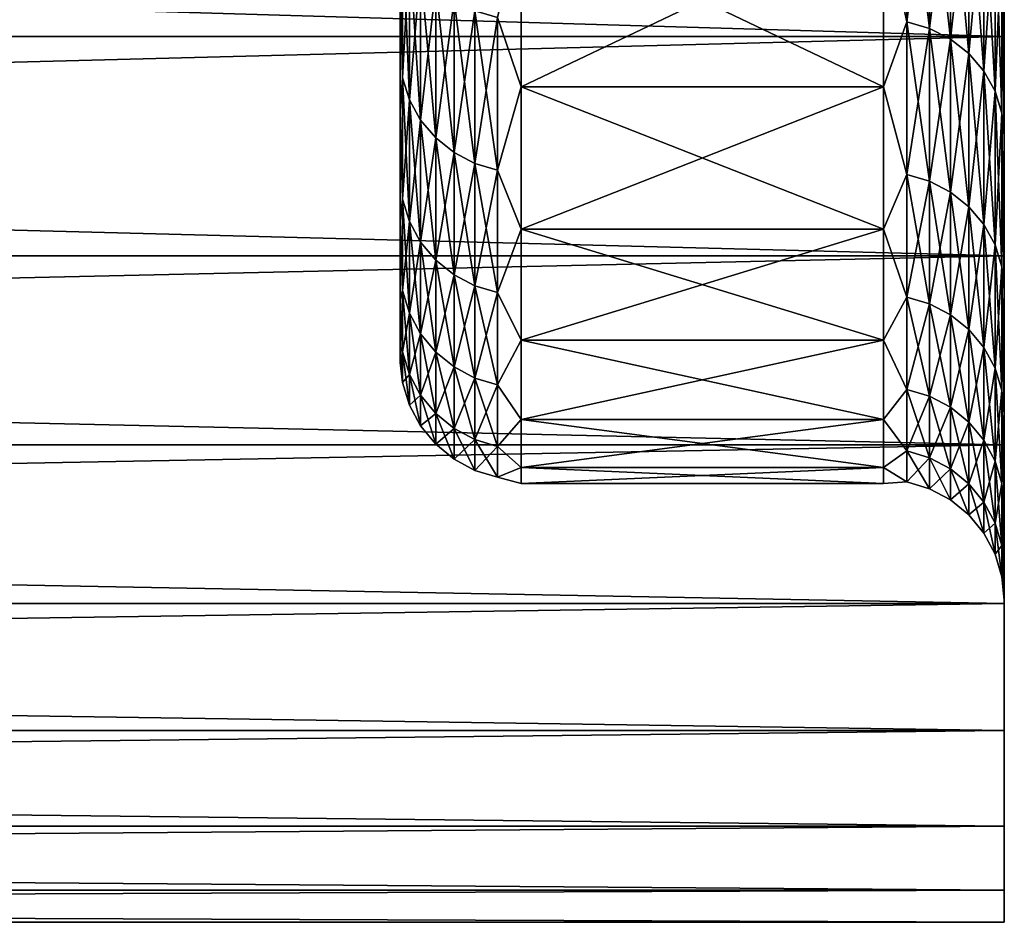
# Model space of a CAD drawing. Header units: metres. Extents: x -17 to 65, y -30 to 30.
# Tile 218 of 256: x 62.6 to 65, y -30 to -27.7. Entities that reach past the tile are written whole.
import ezdxf

# ---------------------------------------------------------------- set-up
doc = ezdxf.new("R2010")
doc.units = ezdxf.units.M
doc.layers.add('solid_508461', color=7, linetype='CONTINUOUS')

msp = doc.modelspace()

# ---------------------------------------------------------------- linework, layer by layer
at = {"layer": 'solid_508461'}
for points in [[(44, -27.171068, -12.717431), (65, -27.171055, -12.717461), (65, -27.78977, -11.301707)], [(44, -27.789719, 11.301836), (65, -27.78977, 11.301707), (65, -27.171055, 12.717461)], [(44, -27.171068, 12.717431), (44, -27.789719, 11.301836), (65, -27.171055, 12.717461)], [(44, -27.789719, -11.301836), (44, -27.171068, -12.717431), (65, -27.78977, -11.301707)], [(65, -27.578733, -9.594443), (65, -27.78977, -11.301707), (65, -27.171055, -12.717461)], [(65, -27.578722, 9.594478), (65, -27.171055, 12.717461), (65, -27.78977, 11.301707)], [(64.758179, -27.301119, -9.496746), (64.699997, -27.485531, -8.930597), (64.758179, -27.753799, -8.078727)], [(64.758179, -27.753799, 8.078727), (64.699997, -27.485531, 8.930597), (64.758179, -27.301119, 9.496746)], [(64.758179, -27.301119, 9.496746), (64.814529, -27.317202, 9.50234), (64.814529, -27.770149, 8.083486)], [(64.758179, -27.753799, 8.078727), (64.758179, -27.301119, 9.496746), (64.814529, -27.770149, 8.083486)], [(64.758179, -27.301119, -9.496746), (64.758179, -27.753799, -8.078727), (64.814529, -27.317202, -9.50234)], [(64.758179, -27.753799, -8.078727), (64.814529, -27.770149, -8.083486), (64.814529, -27.317202, -9.50234)], [(64.814529, -27.317202, 9.50234), (64.866478, -27.343369, 9.511443), (64.866478, -27.796749, 8.091228)], [(64.814529, -27.770149, 8.083486), (64.814529, -27.317202, 9.50234), (64.866478, -27.796749, 8.091228)], [(64.814529, -27.317202, -9.50234), (64.814529, -27.770149, -8.083486), (64.866478, -27.343369, -9.511443)], [(64.814529, -27.770149, -8.083486), (64.866478, -27.796749, -8.091228), (64.866478, -27.343369, -9.511443)], [(64.866478, -27.343369, 9.511443), (64.91201, -27.378611, 9.523703), (64.91201, -27.832579, 8.101658)], [(64.866478, -27.796749, 8.091228), (64.866478, -27.343369, 9.511443), (64.91201, -27.832579, 8.101658)], [(64.866478, -27.343369, -9.511443), (64.866478, -27.796749, -8.091228), (64.91201, -27.378611, -9.523703)], [(64.866478, -27.796749, -8.091228), (64.91201, -27.832579, -8.101658), (64.91201, -27.378611, -9.523703)], [(64.91201, -27.378611, 9.523703), (64.949379, -27.421574, 9.538647), (64.949379, -27.876253, 8.114371)], [(64.91201, -27.832579, 8.101658), (64.91201, -27.378611, 9.523703), (64.949379, -27.876253, 8.114371)], [(64.91201, -27.378611, -9.523703), (64.91201, -27.832579, -8.101658), (64.949379, -27.421574, -9.538647)], [(64.91201, -27.832579, -8.101658), (64.949379, -27.876253, -8.114371), (64.949379, -27.421574, -9.538647)], [(64.949379, -27.421574, 9.538647), (64.977142, -27.470602, 9.555701), (64.977142, -27.926094, 8.128879)], [(64.949379, -27.876253, 8.114371), (64.949379, -27.421574, 9.538647), (64.977142, -27.926094, 8.128879)], [(64.949379, -27.421574, -9.538647), (64.949379, -27.876253, -8.114371), (64.977142, -27.470602, -9.555701)], [(64.949379, -27.876253, -8.114371), (64.977142, -27.926094, -8.128879), (64.977142, -27.470602, -9.555701)], [(64.977142, -27.470602, 9.555701), (64.994232, -27.523808, 9.574209), (64.994232, -27.980181, 8.144623)], [(64.977142, -27.926094, 8.128879), (64.977142, -27.470602, 9.555701), (64.994232, -27.980181, 8.144623)], [(64.977142, -27.470602, -9.555701), (64.977142, -27.926094, -8.128879), (64.994232, -27.523808, -9.574209)], [(63.741821, -27.742863, 8.075543), (63.799999, -27.485531, 8.930597), (63.799999, -27.915255, 7.479876)], [(63.741821, -27.742863, -8.075543), (63.799999, -27.915255, -7.479876), (63.799999, -27.485531, -8.930597)], [(63.799999, -27.915255, -7.479876), (64.699997, -27.915255, -7.479876), (64.699997, -27.485531, -8.930597)], [(63.799999, -27.485531, -8.930597), (63.799999, -27.915255, -7.479876), (64.699997, -27.485531, -8.930597)], [(63.799999, -27.485531, 8.930597), (64.699997, -27.485531, 8.930597), (64.699997, -27.915255, 7.479876)], [(63.799999, -27.915255, 7.479876), (63.799999, -27.485531, 8.930597), (64.699997, -27.915255, 7.479876)], [(64.758179, -27.753799, -8.078727), (64.699997, -27.485531, -8.930597), (64.699997, -27.915255, -7.479876)], [(64.758179, -27.753799, 8.078727), (64.699997, -27.915255, 7.479876), (64.699997, -27.485531, 8.930597)], [(63.505764, -27.516481, -8.009646), (63.5, -27.62525, -7.403072), (63.505764, -27.892323, -6.582512)], [(63.505764, -27.892323, 6.582512), (63.5, -27.625252, 7.403065), (63.505764, -27.516481, 8.009646)], [(63.505764, -27.516481, 8.009646), (63.522858, -27.570568, 8.025391), (63.522858, -27.947149, 6.595451)], [(63.505764, -27.892323, 6.582512), (63.505764, -27.516481, 8.009646), (63.522858, -27.947149, 6.595451)], [(63.505764, -27.516481, -8.009646), (63.505764, -27.892323, -6.582512), (63.522858, -27.570568, -8.025391)], [(64.977142, -27.926094, -8.128879), (64.994232, -27.980181, -8.144623), (64.994232, -27.523808, -9.574209)], [(64.994232, -27.523808, 9.574209), (65, -27.578722, 9.594478), (65, -28.036114, 8.161883)], [(64.994232, -27.980181, 8.144623), (64.994232, -27.523808, 9.574209), (65, -28.036114, 8.161883)], [(64.994232, -27.523808, -9.574209), (65, -28.036123, -8.161848), (65, -27.578733, -9.594443)], [(64.994232, -27.523808, -9.574209), (64.994232, -27.980181, -8.144623), (65, -28.036123, -8.161848)], [(63.505764, -27.892323, -6.582512), (63.522858, -27.947149, -6.595451), (63.522858, -27.570568, -8.025391)], [(63.522858, -27.570568, 8.025391), (63.550625, -27.620409, 8.039899), (63.550625, -27.997671, 6.607374)], [(63.522858, -27.947149, 6.595451), (63.522858, -27.570568, 8.025391), (63.550625, -27.997671, 6.607374)], [(63.522858, -27.570568, -8.025391), (63.522858, -27.947149, -6.595451), (63.550625, -27.620409, -8.039899)], [(65, -28.036114, 8.161883), (65, -27.578722, 9.594478), (65, -27.78977, 11.301707)], [(65, -27.578733, -9.594443), (65, -28.036123, -8.161848), (65, -27.78977, -11.301707)], [(63.5, -27.974882, 5.946919), (63.5, -27.97488, -5.946926), (63.5, -27.62525, -7.403072)], [(63.505764, -27.892323, -6.582512), (63.5, -27.62525, -7.403072), (63.5, -27.97488, -5.946926)], [(63.5, -27.625252, 7.403065), (63.5, -27.974882, 5.946919), (63.5, -27.62525, -7.403072)], [(63.505764, -27.892323, 6.582512), (63.5, -27.974882, 5.946919), (63.5, -27.625252, 7.403065)], [(63.522858, -27.947149, -6.595451), (63.550625, -27.997671, -6.607374), (63.550625, -27.620409, -8.039899)], [(63.550625, -27.620409, 8.039899), (63.587994, -27.664085, 8.052612), (63.587994, -28.041943, 6.617822)], [(63.550625, -27.997671, 6.607374), (63.550625, -27.620409, 8.039899), (63.587994, -28.041943, 6.617822)], [(63.550625, -27.620409, -8.039899), (63.550625, -27.997671, -6.607374), (63.587994, -27.664085, -8.052612)], [(63.550625, -27.997671, -6.607374), (63.587994, -28.041943, -6.617822), (63.587994, -27.664085, -8.052612)], [(63.587994, -27.664085, 8.052612), (63.633526, -27.699913, 8.063041), (63.633526, -28.07826, 6.626393)], [(63.587994, -28.041943, 6.617822), (63.587994, -27.664085, 8.052612), (63.633526, -28.07826, 6.626393)], [(63.587994, -27.664085, -8.052612), (63.587994, -28.041943, -6.617822), (63.633526, -27.699913, -8.063041)], [(63.587994, -28.041943, -6.617822), (63.633526, -28.07826, -6.626393), (63.633526, -27.699913, -8.063041)], [(63.633526, -27.699913, 8.063041), (63.685467, -27.726513, 8.070784), (63.685467, -28.105225, 6.632756)], [(63.633526, -28.07826, 6.626393), (63.633526, -27.699913, 8.063041), (63.685467, -28.105225, 6.632756)], [(63.633526, -27.699913, -8.063041), (63.633526, -28.07826, -6.626393), (63.685467, -27.726513, -8.070784)], [(63.633526, -28.07826, -6.626393), (63.685467, -28.105225, -6.632756), (63.685467, -27.726513, -8.070784)], [(63.685467, -27.726513, 8.070784), (63.741821, -27.742863, 8.075543), (63.741821, -28.121798, 6.636668)], [(63.685467, -28.105225, 6.632756), (63.685467, -27.726513, 8.070784), (63.741821, -28.121798, 6.636668)], [(63.685467, -27.726513, -8.070784), (63.685467, -28.105225, -6.632756), (63.741821, -27.742863, -8.075543)], [(63.685467, -28.105225, -6.632756), (63.741821, -28.121798, -6.636668), (63.741821, -27.742863, -8.075543)], [(63.741821, -28.121798, 6.636668), (63.741821, -27.742863, 8.075543), (63.799999, -27.915255, 7.479876)], [(63.741821, -27.742863, -8.075543), (63.741821, -28.121798, -6.636668), (63.799999, -27.915255, -7.479876)], [(64.758179, -27.753799, -8.078727), (64.699997, -27.915255, -7.479876), (64.758179, -28.132883, -6.639284)], [(64.758179, -28.132883, 6.639284), (64.699997, -27.915255, 7.479876), (64.758179, -27.753799, 8.078727)], [(64.758179, -27.753799, 8.078727), (64.814529, -27.770149, 8.083486), (64.814529, -28.149456, 6.643195)], [(64.758179, -28.132883, 6.639284), (64.758179, -27.753799, 8.078727), (64.814529, -28.149456, 6.643195)], [(64.758179, -27.753799, -8.078727), (64.758179, -28.132883, -6.639284), (64.814529, -27.770149, -8.083486)], [(64.758179, -28.132883, -6.639284), (64.814529, -28.149456, -6.643195), (64.814529, -27.770149, -8.083486)], [(64.814529, -27.770149, 8.083486), (64.866478, -27.796749, 8.091228), (64.866478, -28.17642, 6.649559)], [(64.814529, -28.149456, 6.643195), (64.814529, -27.770149, 8.083486), (64.866478, -28.17642, 6.649559)], [(64.814529, -27.770149, -8.083486), (64.814529, -28.149456, -6.643195), (64.866478, -27.796749, -8.091228)], [(44, -27.789719, -11.301836), (65, -27.78977, -11.301707), (65, -28.334629, -9.856407)], [(44, -28.334677, -9.856271), (44, -27.789719, -11.301836), (65, -28.334629, -9.856407)], [(44, -27.789719, 11.301836), (44, -28.334677, 9.856271), (65, -27.78977, 11.301707)], [(44, -28.334677, 9.856271), (65, -28.334629, 9.856407), (65, -27.78977, 11.301707)], [(64.814529, -28.149456, -6.643195), (64.866478, -28.17642, -6.649559), (64.866478, -27.796749, -8.091228)], [(64.866478, -27.796749, 8.091228), (64.91201, -27.832579, 8.101658), (64.91201, -28.212738, 6.658129)], [(64.866478, -28.17642, 6.649559), (64.866478, -27.796749, 8.091228), (64.91201, -28.212738, 6.658129)], [(64.866478, -27.796749, -8.091228), (64.866478, -28.17642, -6.649559), (64.91201, -27.832579, -8.101658)], [(65, -28.036123, -8.161848), (65, -28.334629, -9.856407), (65, -27.78977, -11.301707)], [(65, -28.036114, 8.161883), (65, -27.78977, 11.301707), (65, -28.334629, 9.856407)], [(64.866478, -28.17642, -6.649559), (64.91201, -28.212738, -6.658129), (64.91201, -27.832579, -8.101658)], [(64.91201, -27.832579, 8.101658), (64.949379, -27.876253, 8.114371), (64.949379, -28.25701, 6.668577)], [(64.91201, -28.212738, 6.658129), (64.91201, -27.832579, 8.101658), (64.949379, -28.25701, 6.668577)], [(64.91201, -27.832579, -8.101658), (64.91201, -28.212738, -6.658129), (64.949379, -27.876253, -8.114371)], [(63.505764, -27.892323, -6.582512), (63.5, -27.97488, -5.946926), (63.505764, -28.194201, -5.137922)], [(63.505764, -28.194201, 5.137922), (63.5, -27.974882, 5.946919), (63.505764, -27.892323, 6.582512)], [(63.505764, -27.892323, 6.582512), (63.522858, -27.947149, 6.595451), (63.522858, -28.24962, 5.148022)], [(63.505764, -28.194201, 5.137922), (63.505764, -27.892323, 6.582512), (63.522858, -28.24962, 5.148022)], [(63.505764, -27.892323, -6.582512), (63.505764, -28.194201, -5.137922), (63.522858, -27.947149, -6.595451)], [(64.91201, -28.212738, -6.658129), (64.949379, -28.25701, -6.668577), (64.949379, -27.876253, -8.114371)], [(64.949379, -27.876253, 8.114371), (64.977142, -27.926094, 8.128879), (64.977142, -28.307531, 6.6805)], [(64.949379, -28.25701, 6.668577), (64.949379, -27.876253, 8.114371), (64.977142, -28.307531, 6.6805)], [(64.949379, -27.876253, -8.114371), (64.949379, -28.25701, -6.668577), (64.977142, -27.926094, -8.128879)], [(63.741821, -28.121798, 6.636668), (63.799999, -27.915255, 7.479876), (63.799999, -28.268465, 6.008652)], [(63.741821, -28.121798, -6.636668), (63.799999, -28.268465, -6.008652), (63.799999, -27.915255, -7.479876)], [(63.799999, -28.268465, -6.008652), (64.699997, -28.268465, -6.008652), (64.699997, -27.915255, -7.479876)], [(63.799999, -27.915255, -7.479876), (63.799999, -28.268465, -6.008652), (64.699997, -27.915255, -7.479876)], [(63.799999, -27.915255, 7.479876), (64.699997, -27.915255, 7.479876), (64.699997, -28.268465, 6.008652)], [(63.799999, -28.268465, 6.008652), (63.799999, -27.915255, 7.479876), (64.699997, -28.268465, 6.008652)], [(64.758179, -28.132883, -6.639284), (64.699997, -27.915255, -7.479876), (64.699997, -28.268465, -6.008652)], [(64.758179, -28.132883, 6.639284), (64.699997, -28.268465, 6.008652), (64.699997, -27.915255, 7.479876)], [(64.949379, -28.25701, -6.668577), (64.977142, -28.307531, -6.6805), (64.977142, -27.926094, -8.128879)], [(64.977142, -27.926094, 8.128879), (64.994232, -27.980181, 8.144623), (64.994232, -28.362358, 6.693439)], [(64.977142, -28.307531, 6.6805), (64.977142, -27.926094, 8.128879), (64.994232, -28.362358, 6.693439)], [(64.977142, -27.926094, -8.128879), (64.977142, -28.307531, -6.6805), (64.994232, -27.980181, -8.144623)], [(63.505764, -28.194201, -5.137922), (63.522858, -28.24962, -5.148022), (63.522858, -27.947149, -6.595451)], [(63.522858, -27.947149, 6.595451), (63.550625, -27.997671, 6.607374), (63.550625, -28.300688, 5.157328)], [(63.522858, -28.24962, 5.148022), (63.522858, -27.947149, 6.595451), (63.550625, -28.300688, 5.157328)], [(63.522858, -27.947149, -6.595451), (63.522858, -28.24962, -5.148022), (63.550625, -27.997671, -6.607374)], [(63.5, -28.24781, 4.474498), (63.5, -28.24781, -4.474504), (63.5, -27.97488, -5.946926)], [(63.505764, -28.194201, -5.137922), (63.5, -27.97488, -5.946926), (63.5, -28.24781, -4.474504)], [(63.5, -27.974882, 5.946919), (63.5, -28.24781, 4.474498), (63.5, -27.97488, -5.946926)], [(63.505764, -28.194201, 5.137922), (63.5, -28.24781, 4.474498), (63.5, -27.974882, 5.946919)], [(64.977142, -28.307531, -6.6805), (64.994232, -28.362358, -6.693439), (64.994232, -27.980181, -8.144623)], [(64.994232, -27.980181, 8.144623), (65, -28.036114, 8.161883), (65, -28.41913, 6.707683)], [(64.994232, -28.362358, 6.693439), (64.994232, -27.980181, 8.144623), (65, -28.41913, 6.707683)], [(64.994232, -27.980181, -8.144623), (65, -28.419138, -6.707647), (65, -28.036123, -8.161848)], [(64.994232, -27.980181, -8.144623), (64.994232, -28.362358, -6.693439), (65, -28.419138, -6.707647)], [(63.522858, -28.24962, -5.148022), (63.550625, -28.300688, -5.157328), (63.550625, -27.997671, -6.607374)], [(63.550625, -27.997671, 6.607374), (63.587994, -28.041943, 6.617822), (63.587994, -28.34544, 5.165483)], [(63.550625, -28.300688, 5.157328), (63.550625, -27.997671, 6.607374), (63.587994, -28.34544, 5.165483)], [(63.550625, -27.997671, -6.607374), (63.550625, -28.300688, -5.157328), (63.587994, -28.041943, -6.617822)], [(63.550625, -28.300688, -5.157328), (63.587994, -28.34544, -5.165483), (63.587994, -28.041943, -6.617822)], [(63.587994, -28.041943, 6.617822), (63.633526, -28.07826, 6.626393), (63.633526, -28.382149, 5.172173)], [(63.587994, -28.34544, 5.165483), (63.587994, -28.041943, 6.617822), (63.633526, -28.382149, 5.172173)], [(63.587994, -28.041943, -6.617822), (63.587994, -28.34544, -5.165483), (63.633526, -28.07826, -6.626393)], [(65, -28.41913, 6.707683), (65, -28.036114, 8.161883), (65, -28.334629, 9.856407)], [(65, -28.036123, -8.161848), (65, -28.419138, -6.707647), (65, -28.334629, -9.856407)], [(63.587994, -28.34544, -5.165483), (63.633526, -28.382149, -5.172173), (63.633526, -28.07826, -6.626393)], [(63.633526, -28.07826, 6.626393), (63.685467, -28.105225, 6.632756), (63.685467, -28.409405, 5.17714)], [(63.633526, -28.382149, 5.172173), (63.633526, -28.07826, 6.626393), (63.685467, -28.409405, 5.17714)], [(63.633526, -28.07826, -6.626393), (63.633526, -28.382149, -5.172173), (63.685467, -28.105225, -6.632756)], [(63.633526, -28.382149, -5.172173), (63.685467, -28.409405, -5.17714), (63.685467, -28.105225, -6.632756)], [(63.685467, -28.105225, 6.632756), (63.741821, -28.121798, 6.636668), (63.741821, -28.426157, 5.180193)], [(63.685467, -28.409405, 5.17714), (63.685467, -28.105225, 6.632756), (63.741821, -28.426157, 5.180193)], [(63.685467, -28.105225, -6.632756), (63.685467, -28.409405, -5.17714), (63.741821, -28.121798, -6.636668)], [(63.685467, -28.409405, -5.17714), (63.741821, -28.426157, -5.180193), (63.741821, -28.121798, -6.636668)], [(63.741821, -28.426157, 5.180193), (63.741821, -28.121798, 6.636668), (63.799999, -28.268465, 6.008652)], [(63.741821, -28.121798, -6.636668), (63.741821, -28.426157, -5.180193), (63.799999, -28.268465, -6.008652)], [(64.758179, -28.132883, -6.639284), (64.699997, -28.268465, -6.008652), (64.758179, -28.437365, -5.182235)], [(64.758179, -28.437365, 5.182235), (64.699997, -28.268465, 6.008652), (64.758179, -28.132883, 6.639284)], [(64.758179, -28.132883, 6.639284), (64.814529, -28.149456, 6.643195), (64.814529, -28.454117, 5.185288)], [(64.758179, -28.437365, 5.182235), (64.758179, -28.132883, 6.639284), (64.814529, -28.454117, 5.185288)], [(64.758179, -28.132883, -6.639284), (64.758179, -28.437365, -5.182235), (64.814529, -28.149456, -6.643195)], [(64.758179, -28.437365, -5.182235), (64.814529, -28.454117, -5.185288), (64.814529, -28.149456, -6.643195)], [(64.814529, -28.149456, 6.643195), (64.866478, -28.17642, 6.649559), (64.866478, -28.481373, 5.190255)], [(64.814529, -28.454117, 5.185288), (64.814529, -28.149456, 6.643195), (64.866478, -28.481373, 5.190255)], [(64.814529, -28.149456, -6.643195), (64.814529, -28.454117, -5.185288), (64.866478, -28.17642, -6.649559)], [(64.814529, -28.454117, -5.185288), (64.866478, -28.481373, -5.190255), (64.866478, -28.17642, -6.649559)], [(64.866478, -28.17642, 6.649559), (64.91201, -28.212738, 6.658129), (64.91201, -28.518082, 5.196945)], [(64.866478, -28.481373, 5.190255), (64.866478, -28.17642, 6.649559), (64.91201, -28.518082, 5.196945)], [(64.866478, -28.17642, -6.649559), (64.866478, -28.481373, -5.190255), (64.91201, -28.212738, -6.658129)], [(63.505764, -28.194201, -5.137922), (63.5, -28.24781, -4.474504), (63.505764, -28.42131, -3.679708)], [(63.505764, -28.42131, 3.679708), (63.5, -28.24781, 4.474498), (63.505764, -28.194201, 5.137922)], [(63.505764, -28.194201, 5.137922), (63.522858, -28.24962, 5.148022), (63.522858, -28.477177, 3.686941)], [(63.505764, -28.42131, 3.679708), (63.505764, -28.194201, 5.137922), (63.522858, -28.477177, 3.686941)], [(63.505764, -28.194201, -5.137922), (63.505764, -28.42131, -3.679708), (63.522858, -28.24962, -5.148022)], [(64.866478, -28.481373, -5.190255), (64.91201, -28.518082, -5.196945), (64.91201, -28.212738, -6.658129)], [(64.91201, -28.212738, 6.658129), (64.949379, -28.25701, 6.668577), (64.949379, -28.562834, 5.2051)], [(64.91201, -28.518082, 5.196945), (64.91201, -28.212738, 6.658129), (64.949379, -28.562834, 5.2051)], [(64.91201, -28.212738, -6.658129), (64.91201, -28.518082, -5.196945), (64.949379, -28.25701, -6.668577)], [(63.5, -28.443289, 2.989873), (63.5, -28.443287, -2.989879), (63.5, -28.24781, -4.474504)], [(63.505764, -28.42131, -3.679708), (63.5, -28.24781, -4.474504), (63.5, -28.443287, -2.989879)], [(63.5, -28.24781, 4.474498), (63.5, -28.443289, 2.989873), (63.5, -28.24781, -4.474504)], [(63.505764, -28.42131, 3.679708), (63.5, -28.443289, 2.989873), (63.5, -28.24781, 4.474498)], [(63.505764, -28.42131, -3.679708), (63.522858, -28.477177, -3.686941), (63.522858, -28.24962, -5.148022)], [(63.522858, -28.24962, 5.148022), (63.550625, -28.300688, 5.157328), (63.550625, -28.528658, 3.693606)], [(63.522858, -28.477177, 3.686941), (63.522858, -28.24962, 5.148022), (63.550625, -28.528658, 3.693606)], [(63.522858, -28.24962, -5.148022), (63.522858, -28.477177, -3.686941), (63.550625, -28.300688, -5.157328)], [(64.91201, -28.518082, -5.196945), (64.949379, -28.562834, -5.2051), (64.949379, -28.25701, -6.668577)], [(64.949379, -28.25701, 6.668577), (64.977142, -28.307531, 6.6805), (64.977142, -28.613901, 5.214406)], [(64.949379, -28.562834, 5.2051), (64.949379, -28.25701, 6.668577), (64.977142, -28.613901, 5.214406)], [(64.949379, -28.25701, -6.668577), (64.949379, -28.562834, -5.2051), (64.977142, -28.307531, -6.6805)], [(63.741821, -28.426157, 5.180193), (63.799999, -28.268465, 6.008652), (63.799999, -28.544193, 4.520959)], [(63.741821, -28.426157, -5.180193), (63.799999, -28.544193, -4.520959), (63.799999, -28.268465, -6.008652)], [(63.799999, -28.544193, -4.520959), (64.699997, -28.544193, -4.520959), (64.699997, -28.268465, -6.008652)], [(63.799999, -28.268465, -6.008652), (63.799999, -28.544193, -4.520959), (64.699997, -28.268465, -6.008652)], [(63.799999, -28.268465, 6.008652), (64.699997, -28.268465, 6.008652), (64.699997, -28.544193, 4.520959)], [(63.799999, -28.544193, 4.520959), (63.799999, -28.268465, 6.008652), (64.699997, -28.544193, 4.520959)], [(64.758179, -28.437365, -5.182235), (64.699997, -28.268465, -6.008652), (64.699997, -28.544193, -4.520959)], [(64.758179, -28.437365, 5.182235), (64.699997, -28.544193, 4.520959), (64.699997, -28.268465, 6.008652)], [(63.522858, -28.477177, -3.686941), (63.550625, -28.528658, -3.693606), (63.550625, -28.300688, -5.157328)], [(63.550625, -28.300688, 5.157328), (63.587994, -28.34544, 5.165483), (63.587994, -28.573769, 3.699446)], [(63.550625, -28.528658, 3.693606), (63.550625, -28.300688, 5.157328), (63.587994, -28.573769, 3.699446)], [(63.550625, -28.300688, -5.157328), (63.550625, -28.528658, -3.693606), (63.587994, -28.34544, -5.165483)], [(64.949379, -28.562834, -5.2051), (64.977142, -28.613901, -5.214406), (64.977142, -28.307531, -6.6805)], [(64.977142, -28.307531, 6.6805), (64.994232, -28.362358, 6.693439), (64.994232, -28.669321, 5.224505)], [(64.977142, -28.613901, 5.214406), (64.977142, -28.307531, 6.6805), (64.994232, -28.669321, 5.224505)], [(64.977142, -28.307531, -6.6805), (64.977142, -28.613901, -5.214406), (64.994232, -28.362358, -6.693439)], [(44, -28.334677, -9.856271), (65, -28.334629, -9.856407), (65, -28.804501, -8.384548)], [(44, -28.804497, 8.384569), (65, -28.804501, 8.384548), (65, -28.334629, 9.856407)], [(44, -28.334677, 9.856271), (44, -28.804497, 8.384569), (65, -28.334629, 9.856407)], [(44, -28.804497, -8.384569), (44, -28.334677, -9.856271), (65, -28.804501, -8.384548)], [(65, -28.726788, -5.235603), (65, -28.804501, -8.384548), (65, -28.334629, -9.856407)], [(65, -28.419138, -6.707647), (65, -28.726788, -5.235603), (65, -28.334629, -9.856407)], [(65, -28.41913, 6.707683), (65, -28.334629, 9.856407), (65, -28.804501, 8.384548)], [(63.550625, -28.528658, -3.693606), (63.587994, -28.573769, -3.699446), (63.587994, -28.34544, -5.165483)], [(63.587994, -28.34544, 5.165483), (63.633526, -28.382149, 5.172173), (63.633526, -28.610775, 3.704237)], [(63.587994, -28.573769, 3.699446), (63.587994, -28.34544, 5.165483), (63.633526, -28.610775, 3.704237)], [(63.587994, -28.34544, -5.165483), (63.587994, -28.573769, -3.699446), (63.633526, -28.382149, -5.172173)], [(63.587994, -28.573769, -3.699446), (63.633526, -28.610775, -3.704237), (63.633526, -28.382149, -5.172173)], [(63.633526, -28.382149, 5.172173), (63.685467, -28.409405, 5.17714), (63.685467, -28.63825, 3.707795)], [(63.633526, -28.610775, 3.704237), (63.633526, -28.382149, 5.172173), (63.685467, -28.63825, 3.707795)], [(63.633526, -28.382149, -5.172173), (63.633526, -28.610775, -3.704237), (63.685467, -28.409405, -5.17714)], [(64.977142, -28.613901, -5.214406), (64.994232, -28.669321, -5.224505), (64.994232, -28.362358, -6.693439)], [(64.994232, -28.362358, 6.693439), (65, -28.41913, 6.707683), (65, -28.726782, 5.23564)], [(64.994232, -28.669321, 5.224505), (64.994232, -28.362358, 6.693439), (65, -28.726782, 5.23564)], [(64.994232, -28.362358, -6.693439), (65, -28.726788, -5.235603), (65, -28.419138, -6.707647)], [(64.994232, -28.362358, -6.693439), (64.994232, -28.669321, -5.224505), (65, -28.726788, -5.235603)], [(63.633526, -28.610775, -3.704237), (63.685467, -28.63825, -3.707795), (63.685467, -28.409405, -5.17714)], [(63.685467, -28.409405, 5.17714), (63.741821, -28.426157, 5.180193), (63.741821, -28.655136, 3.709981)], [(63.685467, -28.63825, 3.707795), (63.685467, -28.409405, 5.17714), (63.741821, -28.655136, 3.709981)], [(63.685467, -28.409405, -5.17714), (63.685467, -28.63825, -3.707795), (63.741821, -28.426157, -5.180193)], [(63.505764, -28.42131, -3.679708), (63.5, -28.443287, -2.989879), (63.505764, -28.573053, -2.211735)], [(63.505764, -28.573053, 2.211735), (63.5, -28.443289, 2.989873), (63.505764, -28.42131, 3.679708)], [(63.505764, -28.42131, 3.679708), (63.522858, -28.477177, 3.686941), (63.522858, -28.629219, 2.216083)], [(63.505764, -28.573053, 2.211735), (63.505764, -28.42131, 3.679708), (63.522858, -28.629219, 2.216083)], [(63.505764, -28.42131, -3.679708), (63.505764, -28.573053, -2.211735), (63.522858, -28.477177, -3.686941)], [(63.685467, -28.63825, -3.707795), (63.741821, -28.655136, -3.709981), (63.741821, -28.426157, -5.180193)], [(63.741821, -28.655136, 3.709981), (63.741821, -28.426157, 5.180193), (63.799999, -28.544193, 4.520959)], [(63.741821, -28.426157, -5.180193), (63.741821, -28.655136, -3.709981), (63.799999, -28.544193, -4.520959)], [(65, -28.726782, 5.23564), (65, -28.41913, 6.707683), (65, -28.804501, 8.384548)], [(63.5, -28.560793, 1.49701), (63.5, -28.560793, -1.497017), (63.5, -28.443287, -2.989879)], [(63.505764, -28.573053, -2.211735), (63.5, -28.443287, -2.989879), (63.5, -28.560793, -1.497017)], [(63.5, -28.443289, 2.989873), (63.5, -28.560793, 1.49701), (63.5, -28.443287, -2.989879)], [(63.505764, -28.573053, 2.211735), (63.5, -28.560793, 1.49701), (63.5, -28.443289, 2.989873)], [(64.758179, -28.437365, -5.182235), (64.699997, -28.544193, -4.520959), (64.758179, -28.666433, -3.711444)], [(64.758179, -28.666433, 3.711444), (64.699997, -28.544193, 4.520959), (64.758179, -28.437365, 5.182235)], [(64.758179, -28.437365, 5.182235), (64.814529, -28.454117, 5.185288), (64.814529, -28.683321, 3.71363)], [(64.758179, -28.666433, 3.711444), (64.758179, -28.437365, 5.182235), (64.814529, -28.683321, 3.71363)], [(64.758179, -28.437365, -5.182235), (64.758179, -28.666433, -3.711444), (64.814529, -28.454117, -5.185288)], [(64.758179, -28.666433, -3.711444), (64.814529, -28.683321, -3.71363), (64.814529, -28.454117, -5.185288)], [(64.814529, -28.454117, 5.185288), (64.866478, -28.481373, 5.190255), (64.866478, -28.710796, 3.717187)], [(64.814529, -28.683321, 3.71363), (64.814529, -28.454117, 5.185288), (64.866478, -28.710796, 3.717187)], [(64.814529, -28.454117, -5.185288), (64.814529, -28.683321, -3.71363), (64.866478, -28.481373, -5.190255)], [(63.505764, -28.573053, -2.211735), (63.522858, -28.629219, -2.216083), (63.522858, -28.477177, -3.686941)], [(63.522858, -28.477177, 3.686941), (63.550625, -28.528658, 3.693606), (63.550625, -28.680973, 2.220089)], [(63.522858, -28.629219, 2.216083), (63.522858, -28.477177, 3.686941), (63.550625, -28.680973, 2.220089)], [(63.522858, -28.477177, -3.686941), (63.522858, -28.629219, -2.216083), (63.550625, -28.528658, -3.693606)], [(64.814529, -28.683321, -3.71363), (64.866478, -28.710796, -3.717187), (64.866478, -28.481373, -5.190255)], [(64.866478, -28.481373, 5.190255), (64.91201, -28.518082, 5.196945), (64.91201, -28.747803, 3.721978)], [(64.866478, -28.710796, 3.717187), (64.866478, -28.481373, 5.190255), (64.91201, -28.747803, 3.721978)], [(64.866478, -28.481373, -5.190255), (64.866478, -28.710796, -3.717187), (64.91201, -28.518082, -5.196945)], [(63.522858, -28.629219, -2.216083), (63.550625, -28.680973, -2.220089), (63.550625, -28.528658, -3.693606)], [(63.550625, -28.528658, 3.693606), (63.587994, -28.573769, 3.699446), (63.587994, -28.726326, 2.223599)], [(63.550625, -28.680973, 2.220089), (63.550625, -28.528658, 3.693606), (63.587994, -28.726326, 2.223599)], [(63.550625, -28.528658, -3.693606), (63.550625, -28.680973, -2.220089), (63.587994, -28.573769, -3.699446)], [(64.866478, -28.710796, -3.717187), (64.91201, -28.747803, -3.721978), (64.91201, -28.518082, -5.196945)], [(64.91201, -28.518082, 5.196945), (64.949379, -28.562834, 5.2051), (64.949379, -28.792913, 3.727819)], [(64.91201, -28.747803, 3.721978), (64.91201, -28.518082, 5.196945), (64.949379, -28.792913, 3.727819)], [(64.91201, -28.518082, -5.196945), (64.91201, -28.747803, -3.721978), (64.949379, -28.562834, -5.2051)], [(63.741821, -28.655136, 3.709981), (63.799999, -28.544193, 4.520959), (63.799999, -28.741682, 3.020875)], [(63.741821, -28.655136, -3.709981), (63.799999, -28.741682, -3.020875), (63.799999, -28.544193, -4.520959)], [(63.799999, -28.741682, -3.020875), (64.699997, -28.741682, -3.020875), (64.699997, -28.544193, -4.520959)], [(63.799999, -28.544193, -4.520959), (63.799999, -28.741682, -3.020875), (64.699997, -28.544193, -4.520959)], [(63.799999, -28.544193, 4.520959), (64.699997, -28.544193, 4.520959), (64.699997, -28.741682, 3.020875)], [(63.799999, -28.741682, 3.020875), (63.799999, -28.544193, 4.520959), (64.699997, -28.741682, 3.020875)], [(64.758179, -28.666433, -3.711444), (64.699997, -28.544193, -4.520959), (64.699997, -28.741682, -3.020875)], [(64.758179, -28.666433, 3.711444), (64.699997, -28.741682, 3.020875), (64.699997, -28.544193, 4.520959)], [(63.5, -28.560793, 1.49701), (63.5, -28.599998, -0.000003), (63.5, -28.560793, -1.497017)], [(63.505764, -28.649025, -0.737897), (63.5, -28.560793, -1.497017), (63.5, -28.599998, -0.000003)], [(63.505764, -28.573053, -2.211735), (63.5, -28.560793, -1.497017), (63.505764, -28.649025, -0.737897)], [(63.505764, -28.649025, 0.737897), (63.5, -28.599998, -0.000003), (63.5, -28.560793, 1.49701)], [(63.505764, -28.649025, 0.737897), (63.5, -28.560793, 1.49701), (63.505764, -28.573053, 2.211735)], [(63.505764, -28.573053, 2.211735), (63.522858, -28.629219, 2.216083), (63.522858, -28.705339, 0.739348)], [(63.505764, -28.649025, 0.737897), (63.505764, -28.573053, 2.211735), (63.522858, -28.705339, 0.739348)], [(63.505764, -28.573053, -2.211735), (63.505764, -28.649025, -0.737897), (63.522858, -28.629219, -2.216083)], [(63.550625, -28.680973, -2.220089), (63.587994, -28.726326, -2.223599), (63.587994, -28.573769, -3.699446)], [(63.587994, -28.573769, 3.699446), (63.633526, -28.610775, 3.704237), (63.633526, -28.763529, 2.226479)], [(63.587994, -28.726326, 2.223599), (63.587994, -28.573769, 3.699446), (63.633526, -28.763529, 2.226479)], [(63.587994, -28.573769, -3.699446), (63.587994, -28.726326, -2.223599), (63.633526, -28.610775, -3.704237)], [(64.91201, -28.747803, -3.721978), (64.949379, -28.792913, -3.727819), (64.949379, -28.562834, -5.2051)], [(64.949379, -28.562834, 5.2051), (64.977142, -28.613901, 5.214406), (64.977142, -28.844393, 3.734484)], [(64.949379, -28.792913, 3.727819), (64.949379, -28.562834, 5.2051), (64.977142, -28.844393, 3.734484)], [(64.949379, -28.562834, -5.2051), (64.949379, -28.792913, -3.727819), (64.977142, -28.613901, -5.214406)], [(63.505764, -28.649025, -0.737897), (63.5, -28.599998, -0.000003), (63.505764, -28.649025, 0.737897)], [(63.505764, -28.649025, -0.737897), (63.522858, -28.705339, -0.739348), (63.522858, -28.629219, -2.216083)], [(63.522858, -28.629219, 2.216083), (63.550625, -28.680973, 2.220089), (63.550625, -28.757233, 0.740684)], [(63.522858, -28.705339, 0.739348), (63.522858, -28.629219, 2.216083), (63.550625, -28.757233, 0.740684)], [(63.522858, -28.629219, -2.216083), (63.522858, -28.705339, -0.739348), (63.550625, -28.680973, -2.220089)], [(63.587994, -28.726326, -2.223599), (63.633526, -28.763529, -2.226479), (63.633526, -28.610775, -3.704237)], [(63.633526, -28.610775, 3.704237), (63.685467, -28.63825, 3.707795), (63.685467, -28.791151, 2.228617)], [(63.633526, -28.763529, 2.226479), (63.633526, -28.610775, 3.704237), (63.685467, -28.791151, 2.228617)], [(63.633526, -28.610775, -3.704237), (63.633526, -28.763529, -2.226479), (63.685467, -28.63825, -3.707795)], [(64.949379, -28.792913, -3.727819), (64.977142, -28.844393, -3.734484), (64.977142, -28.613901, -5.214406)], [(64.977142, -28.613901, 5.214406), (64.994232, -28.669321, 5.224505), (64.994232, -28.900259, 3.741717)], [(64.977142, -28.844393, 3.734484), (64.977142, -28.613901, 5.214406), (64.994232, -28.900259, 3.741717)], [(64.977142, -28.613901, -5.214406), (64.977142, -28.844393, -3.734484), (64.994232, -28.669321, -5.224505)], [(63.505764, -28.649025, 0.737897), (63.522858, -28.705339, 0.739348), (63.522858, -28.705339, -0.739348)], [(63.505764, -28.649025, -0.737897), (63.505764, -28.649025, 0.737897), (63.522858, -28.705339, -0.739348)], [(63.633526, -28.763529, -2.226479), (63.685467, -28.791151, -2.228617), (63.685467, -28.63825, -3.707795)], [(63.685467, -28.63825, 3.707795), (63.741821, -28.655136, 3.709981), (63.741821, -28.808128, 2.229931)], [(63.685467, -28.791151, 2.228617), (63.685467, -28.63825, 3.707795), (63.741821, -28.808128, 2.229931)], [(63.685467, -28.63825, -3.707795), (63.685467, -28.791151, -2.228617), (63.741821, -28.655136, -3.709981)], [(63.685467, -28.791151, -2.228617), (63.741821, -28.808128, -2.229931), (63.741821, -28.655136, -3.709981)], [(63.741821, -28.808128, 2.229931), (63.741821, -28.655136, 3.709981), (63.799999, -28.741682, 3.020875)], [(63.741821, -28.655136, -3.709981), (63.741821, -28.808128, -2.229931), (63.799999, -28.741682, -3.020875)], [(64.758179, -28.666433, -3.711444), (64.699997, -28.741682, -3.020875), (64.758179, -28.819485, -2.23081)], [(64.758179, -28.819485, 2.23081), (64.699997, -28.741682, 3.020875), (64.758179, -28.666433, 3.711444)], [(64.758179, -28.666433, 3.711444), (64.814529, -28.683321, 3.71363), (64.814529, -28.836462, 2.232125)], [(64.758179, -28.819485, 2.23081), (64.758179, -28.666433, 3.711444), (64.814529, -28.836462, 2.232125)], [(64.758179, -28.666433, -3.711444), (64.758179, -28.819485, -2.23081), (64.814529, -28.683321, -3.71363)], [(64.977142, -28.844393, -3.734484), (64.994232, -28.900259, -3.741717), (64.994232, -28.669321, -5.224505)], [(64.994232, -28.669321, 5.224505), (65, -28.726782, 5.23564), (65, -28.958242, 3.749675)], [(64.994232, -28.900259, 3.741717), (64.994232, -28.669321, 5.224505), (65, -28.958242, 3.749675)], [(64.994232, -28.669321, -5.224505), (65, -28.958246, -3.749638), (65, -28.726788, -5.235603)], [(64.994232, -28.669321, -5.224505), (64.994232, -28.900259, -3.741717), (65, -28.958246, -3.749638)], [(63.522858, -28.705339, -0.739348), (63.550625, -28.757233, -0.740684), (63.550625, -28.680973, -2.220089)], [(63.550625, -28.680973, 2.220089), (63.587994, -28.726326, 2.223599), (63.587994, -28.802704, 0.741856)], [(63.550625, -28.757233, 0.740684), (63.550625, -28.680973, 2.220089), (63.587994, -28.802704, 0.741856)], [(63.550625, -28.680973, -2.220089), (63.550625, -28.757233, -0.740684), (63.587994, -28.726326, -2.223599)], [(64.758179, -28.819485, -2.23081), (64.814529, -28.836462, -2.232125), (64.814529, -28.683321, -3.71363)], [(64.814529, -28.683321, 3.71363), (64.866478, -28.710796, 3.717187), (64.866478, -28.864084, 2.234263)], [(64.814529, -28.836462, 2.232125), (64.814529, -28.683321, 3.71363), (64.866478, -28.864084, 2.234263)], [(64.814529, -28.683321, -3.71363), (64.814529, -28.836462, -2.232125), (64.866478, -28.710796, -3.717187)], [(63.522858, -28.705339, 0.739348), (63.550625, -28.757233, 0.740684), (63.550625, -28.757233, -0.740684)], [(63.522858, -28.705339, -0.739348), (63.522858, -28.705339, 0.739348), (63.550625, -28.757233, -0.740684)], [(63.550625, -28.757233, -0.740684), (63.587994, -28.802704, -0.741856), (63.587994, -28.726326, -2.223599)], [(63.587994, -28.726326, 2.223599), (63.633526, -28.763529, 2.226479), (63.633526, -28.840008, 0.742816)], [(63.587994, -28.802704, 0.741856), (63.587994, -28.726326, 2.223599), (63.633526, -28.840008, 0.742816)], [(63.587994, -28.726326, -2.223599), (63.587994, -28.802704, -0.741856), (63.633526, -28.763529, -2.226479)], [(64.814529, -28.836462, -2.232125), (64.866478, -28.864084, -2.234263), (64.866478, -28.710796, -3.717187)], [(64.866478, -28.710796, 3.717187), (64.91201, -28.747803, 3.721978), (64.91201, -28.901287, 2.237143)], [(64.866478, -28.864084, 2.234263), (64.866478, -28.710796, 3.717187), (64.91201, -28.901287, 2.237143)], [(64.866478, -28.710796, -3.717187), (64.866478, -28.864084, -2.234263), (64.91201, -28.747803, -3.721978)], [(65, -28.958242, 3.749675), (65, -28.726782, 5.23564), (65, -28.804501, 8.384548)], [(65, -28.726788, -5.235603), (65, -28.958246, -3.749638), (65, -28.804501, -8.384548)], [(63.741821, -28.808128, 2.229931), (63.799999, -28.741682, 3.020875), (63.799999, -28.860394, 1.51251)], [(63.741821, -28.808128, -2.229931), (63.799999, -28.860394, -1.51251), (63.799999, -28.741682, -3.020875)], [(63.799999, -28.860394, -1.51251), (64.699997, -28.860394, -1.51251), (64.699997, -28.741682, -3.020875)], [(63.799999, -28.741682, -3.020875), (63.799999, -28.860394, -1.51251), (64.699997, -28.741682, -3.020875)], [(63.799999, -28.741682, 3.020875), (64.699997, -28.741682, 3.020875), (64.699997, -28.860394, 1.51251)], [(63.799999, -28.860394, 1.51251), (63.799999, -28.741682, 3.020875), (64.699997, -28.860394, 1.51251)], [(64.758179, -28.819485, -2.23081), (64.699997, -28.741682, -3.020875), (64.699997, -28.860394, -1.51251)], [(64.758179, -28.819485, 2.23081), (64.699997, -28.860394, 1.51251), (64.699997, -28.741682, 3.020875)], [(64.866478, -28.864084, -2.234263), (64.91201, -28.901287, -2.237143), (64.91201, -28.747803, -3.721978)], [(64.91201, -28.747803, 3.721978), (64.949379, -28.792913, 3.727819), (64.949379, -28.94664, 2.240653)], [(64.91201, -28.901287, 2.237143), (64.91201, -28.747803, 3.721978), (64.949379, -28.94664, 2.240653)], [(64.91201, -28.747803, -3.721978), (64.91201, -28.901287, -2.237143), (64.949379, -28.792913, -3.727819)], [(63.550625, -28.757233, 0.740684), (63.587994, -28.802704, 0.741856), (63.587994, -28.802704, -0.741856)], [(63.550625, -28.757233, -0.740684), (63.550625, -28.757233, 0.740684), (63.587994, -28.802704, -0.741856)], [(63.587994, -28.802704, -0.741856), (63.633526, -28.840008, -0.742816), (63.633526, -28.763529, -2.226479)], [(63.633526, -28.763529, 2.226479), (63.685467, -28.791151, 2.228617), (63.685467, -28.867702, 0.74353)], [(63.633526, -28.840008, 0.742816), (63.633526, -28.763529, 2.226479), (63.685467, -28.867702, 0.74353)], [(63.633526, -28.763529, -2.226479), (63.633526, -28.840008, -0.742816), (63.685467, -28.791151, -2.228617)], [(63.633526, -28.840008, -0.742816), (63.685467, -28.867702, -0.74353), (63.685467, -28.791151, -2.228617)], [(63.685467, -28.791151, 2.228617), (63.741821, -28.808128, 2.229931), (63.741821, -28.884726, 0.743968)], [(63.685467, -28.867702, 0.74353), (63.685467, -28.791151, 2.228617), (63.741821, -28.884726, 0.743968)], [(63.685467, -28.791151, -2.228617), (63.685467, -28.867702, -0.74353), (63.741821, -28.808128, -2.229931)], [(64.91201, -28.901287, -2.237143), (64.949379, -28.94664, -2.240653), (64.949379, -28.792913, -3.727819)], [(64.949379, -28.792913, 3.727819), (64.977142, -28.844393, 3.734484), (64.977142, -28.998394, 2.244659)], [(64.949379, -28.94664, 2.240653), (64.949379, -28.792913, 3.727819), (64.977142, -28.998394, 2.244659)], [(64.949379, -28.792913, -3.727819), (64.949379, -28.94664, -2.240653), (64.977142, -28.844393, -3.734484)], [(44, -28.804497, -8.384569), (65, -28.804501, -8.384548), (65, -29.197924, -6.890662)], [(44, -29.197931, -6.890632), (44, -28.804497, -8.384569), (65, -29.197924, -6.890662)], [(44, -28.804497, 8.384569), (44, -29.197931, 6.890632), (65, -28.804501, 8.384548)], [(44, -29.197931, 6.890632), (65, -29.197924, 6.890662), (65, -28.804501, 8.384548)], [(63.587994, -28.802704, 0.741856), (63.633526, -28.840008, 0.742816), (63.633526, -28.840008, -0.742816)], [(63.587994, -28.802704, -0.741856), (63.587994, -28.802704, 0.741856), (63.633526, -28.840008, -0.742816)], [(63.685467, -28.867702, -0.74353), (63.741821, -28.884726, -0.743968), (63.741821, -28.808128, -2.229931)], [(63.741821, -28.884726, 0.743968), (63.741821, -28.808128, 2.229931), (63.799999, -28.860394, 1.51251)], [(63.741821, -28.808128, -2.229931), (63.741821, -28.884726, -0.743968), (63.799999, -28.860394, -1.51251)], [(64.758179, -28.819485, -2.23081), (64.699997, -28.860394, -1.51251), (64.758179, -28.896112, -0.744261)], [(64.758179, -28.896112, 0.744261), (64.699997, -28.860394, 1.51251), (64.758179, -28.819485, 2.23081)], [(64.758179, -28.819485, 2.23081), (64.814529, -28.836462, 2.232125), (64.814529, -28.913136, 0.7447)], [(64.758179, -28.896112, 0.744261), (64.758179, -28.819485, 2.23081), (64.814529, -28.913136, 0.7447)], [(64.758179, -28.819485, -2.23081), (64.758179, -28.896112, -0.744261), (64.814529, -28.836462, -2.232125)], [(65, -29.197924, -6.890662), (65, -28.804501, -8.384548), (65, -29.112894, -2.253729)], [(65, -28.958246, -3.749638), (65, -29.112894, -2.253729), (65, -28.804501, -8.384548)], [(65, -28.958242, 3.749675), (65, -28.804501, 8.384548), (65, -29.197924, 6.890662)], [(63.633526, -28.840008, 0.742816), (63.685467, -28.867702, 0.74353), (63.685467, -28.867702, -0.74353)], [(63.633526, -28.840008, -0.742816), (63.633526, -28.840008, 0.742816), (63.685467, -28.867702, -0.74353)], [(64.758179, -28.896112, -0.744261), (64.814529, -28.913136, -0.7447), (64.814529, -28.836462, -2.232125)], [(64.814529, -28.836462, 2.232125), (64.866478, -28.864084, 2.234263), (64.866478, -28.94083, 0.745413)], [(64.814529, -28.913136, 0.7447), (64.814529, -28.836462, 2.232125), (64.866478, -28.94083, 0.745413)], [(64.814529, -28.836462, -2.232125), (64.814529, -28.913136, -0.7447), (64.866478, -28.864084, -2.234263)], [(64.949379, -28.94664, -2.240653), (64.977142, -28.998394, -2.244659), (64.977142, -28.844393, -3.734484)], [(64.977142, -28.844393, 3.734484), (64.994232, -28.900259, 3.741717), (64.994232, -29.05456, 2.249007)], [(64.977142, -28.998394, 2.244659), (64.977142, -28.844393, 3.734484), (64.994232, -29.05456, 2.249007)], [(64.977142, -28.844393, -3.734484), (64.977142, -28.998394, -2.244659), (64.994232, -28.900259, -3.741717)], [(63.685467, -28.867702, 0.74353), (63.741821, -28.884726, 0.743968), (63.741821, -28.884726, -0.743968)], [(63.685467, -28.867702, -0.74353), (63.685467, -28.867702, 0.74353), (63.741821, -28.884726, -0.743968)], [(63.741821, -28.884726, 0.743968), (63.799999, -28.860394, 1.51251), (63.799999, -28.9, 0)], [(63.741821, -28.884726, -0.743968), (63.799999, -28.9, 0), (63.799999, -28.860394, -1.51251)], [(63.799999, -28.9, 0), (64.699997, -28.9, 0), (64.699997, -28.860394, -1.51251)], [(63.799999, -28.860394, -1.51251), (63.799999, -28.9, 0), (64.699997, -28.860394, -1.51251)], [(63.799999, -28.860394, 1.51251), (64.699997, -28.860394, 1.51251), (64.699997, -28.9, 0)], [(63.799999, -28.9, 0), (63.799999, -28.860394, 1.51251), (64.699997, -28.9, 0)], [(64.758179, -28.896112, -0.744261), (64.699997, -28.860394, -1.51251), (64.699997, -28.9, 0)], [(64.758179, -28.896112, 0.744261), (64.699997, -28.9, 0), (64.699997, -28.860394, 1.51251)], [(64.814529, -28.913136, -0.7447), (64.866478, -28.94083, -0.745413), (64.866478, -28.864084, -2.234263)], [(64.866478, -28.864084, 2.234263), (64.91201, -28.901287, 2.237143), (64.91201, -28.978132, 0.746374)], [(64.866478, -28.94083, 0.745413), (64.866478, -28.864084, 2.234263), (64.91201, -28.978132, 0.746374)], [(64.866478, -28.864084, -2.234263), (64.866478, -28.94083, -0.745413), (64.91201, -28.901287, -2.237143)], [(63.741821, -28.884726, -0.743968), (63.741821, -28.884726, 0.743968), (63.799999, -28.9, 0)], [(64.758179, -28.896112, -0.744261), (64.699997, -28.9, 0), (64.758179, -28.896112, 0.744261)], [(64.758179, -28.896112, 0.744261), (64.814529, -28.913136, 0.7447), (64.814529, -28.913136, -0.7447)], [(64.758179, -28.896112, -0.744261), (64.758179, -28.896112, 0.744261), (64.814529, -28.913136, -0.7447)], [(64.814529, -28.913136, 0.7447), (64.866478, -28.94083, 0.745413), (64.866478, -28.94083, -0.745413)], [(64.814529, -28.913136, -0.7447), (64.814529, -28.913136, 0.7447), (64.866478, -28.94083, -0.745413)], [(64.866478, -28.94083, -0.745413), (64.91201, -28.978132, -0.746374), (64.91201, -28.901287, -2.237143)], [(64.91201, -28.901287, 2.237143), (64.949379, -28.94664, 2.240653), (64.949379, -29.023605, 0.747545)], [(64.91201, -28.978132, 0.746374), (64.91201, -28.901287, 2.237143), (64.949379, -29.023605, 0.747545)], [(64.91201, -28.901287, -2.237143), (64.91201, -28.978132, -0.746374), (64.949379, -28.94664, -2.240653)], [(64.977142, -28.998394, -2.244659), (64.994232, -29.05456, -2.249007), (64.994232, -28.900259, -3.741717)], [(64.994232, -28.900259, 3.741717), (65, -28.958242, 3.749675), (65, -29.112892, 2.253766)], [(64.994232, -29.05456, 2.249007), (64.994232, -28.900259, 3.741717), (65, -29.112892, 2.253766)], [(64.994232, -28.900259, -3.741717), (65, -29.112894, -2.253729), (65, -28.958246, -3.749638)], [(64.994232, -28.900259, -3.741717), (64.994232, -29.05456, -2.249007), (65, -29.112894, -2.253729)], [(64.866478, -28.94083, 0.745413), (64.91201, -28.978132, 0.746374), (64.91201, -28.978132, -0.746374)], [(64.866478, -28.94083, -0.745413), (64.866478, -28.94083, 0.745413), (64.91201, -28.978132, -0.746374)], [(64.91201, -28.978132, -0.746374), (64.949379, -29.023605, -0.747545), (64.949379, -28.94664, -2.240653)], [(64.949379, -28.94664, 2.240653), (64.977142, -28.998394, 2.244659), (64.977142, -29.075499, 0.748882)], [(64.949379, -29.023605, 0.747545), (64.949379, -28.94664, 2.240653), (64.977142, -29.075499, 0.748882)], [(64.949379, -28.94664, -2.240653), (64.949379, -29.023605, -0.747545), (64.977142, -28.998394, -2.244659)], [(65, -29.112892, 2.253766), (65, -28.958242, 3.749675), (65, -29.197924, 6.890662)], [(64.91201, -28.978132, 0.746374), (64.949379, -29.023605, 0.747545), (64.949379, -29.023605, -0.747545)], [(64.91201, -28.978132, -0.746374), (64.91201, -28.978132, 0.746374), (64.949379, -29.023605, -0.747545)], [(64.949379, -29.023605, -0.747545), (64.977142, -29.075499, -0.748882), (64.977142, -28.998394, -2.244659)], [(64.977142, -28.998394, 2.244659), (64.994232, -29.05456, 2.249007), (64.994232, -29.131811, 0.750332)], [(64.977142, -29.075499, 0.748882), (64.977142, -28.998394, 2.244659), (64.994232, -29.131811, 0.750332)], [(64.977142, -28.998394, -2.244659), (64.977142, -29.075499, -0.748882), (64.994232, -29.05456, -2.249007)], [(64.949379, -29.023605, 0.747545), (64.977142, -29.075499, 0.748882), (64.977142, -29.075499, -0.748882)], [(64.949379, -29.023605, -0.747545), (64.949379, -29.023605, 0.747545), (64.977142, -29.075499, -0.748882)], [(64.977142, -29.075499, -0.748882), (64.994232, -29.131811, -0.750332), (64.994232, -29.05456, -2.249007)], [(64.994232, -29.05456, 2.249007), (65, -29.112892, 2.253766), (65, -29.190317, 0.751916)], [(64.994232, -29.131811, 0.750332), (64.994232, -29.05456, 2.249007), (65, -29.190317, 0.751916)], [(64.994232, -29.05456, -2.249007), (64.994232, -29.131811, -0.750332), (65, -29.112894, -2.253729)], [(64.977142, -29.075499, 0.748882), (64.994232, -29.131811, 0.750332), (64.994232, -29.131811, -0.750332)], [(64.977142, -29.075499, -0.748882), (64.977142, -29.075499, 0.748882), (64.994232, -29.131811, -0.750332)], [(64.994232, -29.131811, -0.750332), (65, -29.190317, -0.751879), (65, -29.112894, -2.253729)], [(65, -29.190317, 0.751916), (65, -29.112892, 2.253766), (65, -29.197924, 6.890662)], [(65, -29.112894, -2.253729), (65, -29.190317, -0.751879), (65, -29.197924, -6.890662)], [(64.994232, -29.131811, 0.750332), (65, -29.190317, 0.751916), (65, -29.190317, -0.751879)], [(64.994232, -29.131811, -0.750332), (64.994232, -29.131811, 0.750332), (65, -29.190317, -0.751879)], [(65, -29.190317, -0.751879), (65, -29.197924, 6.890662), (65, -29.197924, -6.890662)], [(65, -29.190317, -0.751879), (65, -29.190317, 0.751916), (65, -29.197924, 6.890662)], [(44, -29.197931, -6.890632), (65, -29.197924, -6.890662), (65, -29.51396, -5.378287)], [(44, -29.513939, 5.378423), (65, -29.51396, 5.378287), (65, -29.197924, 6.890662)], [(44, -29.197931, 6.890632), (44, -29.513939, 5.378423), (65, -29.197924, 6.890662)], [(44, -29.513939, -5.378423), (44, -29.197931, -6.890632), (65, -29.51396, -5.378287)], [(65, -29.51396, 5.378287), (65, -29.51396, -5.378287), (65, -29.197924, -6.890662)], [(65, -29.197924, 6.890662), (65, -29.51396, 5.378287), (65, -29.197924, -6.890662)], [(44, -29.513939, -5.378423), (65, -29.51396, -5.378287), (65, -29.751667, -3.85206)], [(44, -29.75168, -3.85195), (44, -29.513939, -5.378423), (65, -29.751667, -3.85206)], [(44, -29.513939, 5.378423), (44, -29.75168, 3.85195), (65, -29.51396, 5.378287)], [(44, -29.75168, 3.85195), (65, -29.751667, 3.85206), (65, -29.51396, 5.378287)], [(65, -29.751667, 3.85206), (65, -29.751667, -3.85206), (65, -29.51396, -5.378287)], [(65, -29.51396, 5.378287), (65, -29.751667, 3.85206), (65, -29.51396, -5.378287)], [(44, -29.75168, -3.85195), (65, -29.751667, -3.85206), (65, -29.91053, -2.315217)], [(44, -29.910526, 2.315264), (65, -29.91053, 2.315217), (65, -29.751667, 3.85206)], [(44, -29.75168, 3.85195), (44, -29.910526, 2.315264), (65, -29.751667, 3.85206)], [(44, -29.910526, -2.315264), (44, -29.75168, -3.85195), (65, -29.91053, -2.315217)], [(65, -29.91053, 2.315217), (65, -29.91053, -2.315217), (65, -29.751667, -3.85206)], [(65, -29.751667, 3.85206), (65, -29.91053, 2.315217), (65, -29.751667, -3.85206)], [(44, -29.910526, -2.315264), (65, -29.91053, -2.315217), (65, -29.990049, -0.772525)], [(44, -29.990053, -0.772437), (44, -29.910526, -2.315264), (65, -29.990049, -0.772525)], [(44, -29.910526, 2.315264), (44, -29.990053, 0.772437), (65, -29.91053, 2.315217)], [(44, -29.990053, 0.772437), (65, -29.990049, 0.772525), (65, -29.91053, 2.315217)], [(65, -29.990049, 0.772525), (65, -29.990049, -0.772525), (65, -29.91053, -2.315217)], [(65, -29.91053, 2.315217), (65, -29.990049, 0.772525), (65, -29.91053, -2.315217)], [(44, -29.990053, -0.772437), (65, -29.990049, -0.772525), (65, -29.990049, 0.772525)], [(44, -29.990053, 0.772437), (44, -29.990053, -0.772437), (65, -29.990049, 0.772525)]]:
    msp.add_3dface(points, dxfattribs=at)

doc.saveas('drawing.dxf')
